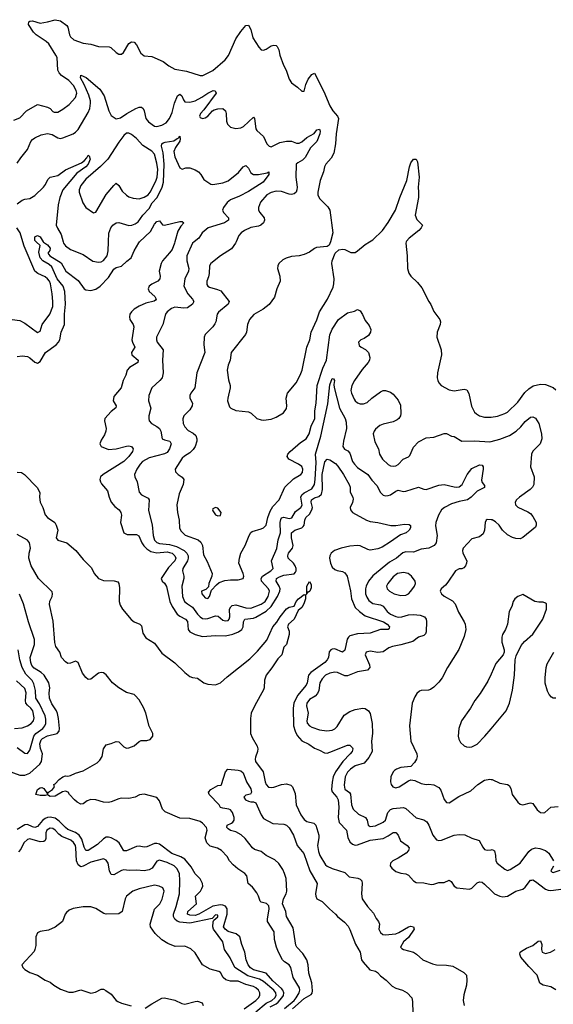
# Model space of a CAD drawing. Header units: inches. Extents: x 1603819 to 1745079, y 385938 to 533966.
# Tile 206 of 256: x 1686290 to 1690490, y 414000 to 421748. Entities that reach past the tile are written whole.
import ezdxf

# ---------------------------------------------------------------- set-up
doc = ezdxf.new("R2010")
doc.units = ezdxf.units.IN
doc.header["$MEASUREMENT"] = 0
for name, color, linetype in [('B6481', 7, 'Continuous'), ('B6482', 7, 'Continuous'), ('B6491', 7, 'Continuous')]:
    doc.layers.add(name, color=color, linetype=linetype)

msp = doc.modelspace()

# ---------------------------------------------------------------- linework, layer by layer
at = {"layer": 'B6481', "color": 5}
for points, elevation in [([(1686231.1, 419388.9), (1686290, 419381.7), (1686330, 419361.1), (1686430, 419287.2), (1686450, 419296.3), (1686467.7, 419350), (1686528.4, 419430), (1686549.8, 419489.8), (1686551.2, 419530), (1686545.6, 419590), (1686531.4, 419670), (1686523.4, 419690), (1686510, 419709), (1686490, 419725), (1686431.9, 419751.9), (1686409.9, 419769.9), (1686325.6, 419965.6), (1686315, 420000)], 340), ([(1686270, 419098.7), (1686310, 419102), (1686350, 419097.6), (1686370, 419088.2), (1686410, 419054), (1686430, 419044.9), (1686450, 419058), (1686492.9, 419130), (1686576.7, 419190), (1686594.8, 419210), (1686604.7, 419230), (1686616.9, 419290), (1686642.6, 419350), (1686643.2, 419430), (1686650.7, 419510), (1686645.4, 419610), (1686632, 419650), (1686586.1, 419710), (1686543.8, 419803.8), (1686522, 419822), (1686472.1, 419850), (1686450, 419873.7), (1686441.6, 419918.4), (1686451.3, 419971.3), (1686420.4, 420000)], 320), ([(1686474.9, 420000), (1686476.9, 419996.9), (1686510, 419977.5), (1686530, 419951.3), (1686527.4, 419932.6), (1686510.4, 419910), (1686526.7, 419890), (1686615.9, 419835.9), (1686654.2, 419770), (1686750, 419695.3), (1686797.6, 419630), (1686810, 419621.6), (1686850, 419618), (1686890, 419628.6), (1686922.2, 419650), (1686990, 419719.6), (1687030, 419785.2), (1687050, 419797.2), (1687092.3, 419807.7), (1687132.2, 419847.8), (1687166.9, 419873.1), (1687190.5, 419930), (1687226.9, 419993.1), (1687234.1, 420000)], 320), ([(1686632.6, 420000), (1686635.4, 419990), (1686650, 419967.3), (1686690, 419940.5), (1686790, 419900.6), (1686866.7, 419846.7), (1686910, 419839.4), (1686930, 419842.4), (1686950, 419852.4), (1686977.3, 419890), (1686987.5, 419930), (1686989.4, 420000)], 340), ([(1687512.2, 420000), (1687509.5, 419990), (1687490, 419940.9), (1687470, 419912.2), (1687414.1, 419850), (1687403.3, 419830), (1687388.9, 419770), (1687396.9, 419730), (1687392.9, 419710), (1687378.2, 419690), (1687330, 419666.2), (1687308, 419650), (1687302.5, 419630), (1687310, 419610.4), (1687352.8, 419570), (1687363.1, 419550), (1687359.2, 419540.8), (1687347.9, 419532.1), (1687283.1, 419516.9), (1687230, 419492.5), (1687190.1, 419469.9), (1687169.7, 419450.3), (1687158, 419430), (1687153.2, 419410), (1687156.3, 419390), (1687184.4, 419350), (1687189.1, 419330), (1687173.2, 419230), (1687177.2, 419210), (1687195.2, 419170), (1687170.3, 419130), (1687172.3, 419110), (1687221.7, 419070), (1687218.7, 419050), (1687153.1, 419010), (1687134.9, 418990), (1687124.4, 418950), (1687104.7, 418910), (1687087.6, 418850), (1687030, 418782.7), (1687024.4, 418750), (1687050.3, 418710), (1687046.8, 418693.2), (1687010, 418663.5), (1686959.5, 418610), (1686958.3, 418590), (1686971.6, 418530), (1686969.1, 418510.9), (1686957.8, 418482.2), (1686930, 418439), (1686921.6, 418410), (1686930.7, 418390), (1686990, 418366.7), (1687049, 418370), (1687130, 418393.2), (1687150, 418394.9), (1687170.7, 418390), (1687182.4, 418370), (1687178, 418350), (1687150.2, 418310), (1687110, 418270.6), (1686946.7, 418170), (1686926, 418150), (1686921.7, 418130), (1686925.3, 418110), (1686934.4, 418094.4), (1686981.7, 418041.7), (1686994.3, 417990), (1687010.3, 417950), (1687037.5, 417917.5), (1687071.7, 417890), (1687086.5, 417870), (1687091.4, 417850), (1687083.5, 417790), (1687110.7, 417710.7), (1687136, 417696), (1687210, 417696.1), (1687226.7, 417686.7), (1687250.8, 417630), (1687266.5, 417606.5), (1687290, 417583.4), (1687322.5, 417562.5), (1687370, 417552.3), (1687450, 417559.4), (1687470, 417556.4), (1687489.3, 417549.3), (1687510.8, 417530), (1687517.7, 417510), (1687510.8, 417490), (1687462.3, 417437.7), (1687402.4, 417350), (1687410.5, 417330), (1687430, 417312.7), (1687446.5, 417286.5), (1687472.2, 417170), (1687489.7, 417129.7), (1687530, 417069.4), (1687550, 417053.2), (1687594.7, 417030), (1687610, 417012.3), (1687616.2, 416950), (1687629.4, 416930), (1687670, 416909.1), (1687730, 416895.2), (1687830, 416903), (1687910, 416898.8), (1687968.7, 416911.3), (1688011.9, 416930), (1688038.5, 416950), (1688048.7, 416970), (1688050.5, 417010), (1688062.7, 417030), (1688130, 417038), (1688150, 417045.4), (1688230, 417092.8), (1688270.2, 417130), (1688319.1, 417210), (1688337.4, 417250), (1688339.7, 417270), (1688333.6, 417290), (1688308.4, 417330), (1688311.1, 417350), (1688335.1, 417364.9), (1688370, 417377.2), (1688450, 417387.1), (1688460.6, 417399.4), (1688465.6, 417410), (1688465, 417430), (1688458.2, 417450), (1688446.5, 417470), (1688404, 417510), (1688399.5, 417530), (1688406.2, 417550), (1688436.1, 417590), (1688441.5, 417610), (1688429.5, 417670), (1688428.5, 417710), (1688454.6, 417730), (1688510.3, 417749.7), (1688521.4, 417758.6), (1688529.1, 417770.9), (1688534.6, 417810), (1688543, 417830), (1688570, 417855.7), (1688588.6, 417890), (1688593.8, 417910), (1688584.9, 417950), (1688586.3, 417970), (1688610, 417985.4), (1688644, 417996), (1688664.9, 418015.1), (1688672.7, 418050), (1688671.9, 418170), (1688692.5, 418267.5), (1688710, 418289.4), (1688730, 418284.1), (1688774.6, 418254.6), (1688795.1, 418235.1), (1688839.1, 418170), (1688884.2, 418090), (1688890.2, 418070), (1688892.6, 418030), (1688912.6, 417990), (1688914.8, 417974.8), (1688910.1, 417949.9), (1688892.6, 417910), (1688892.8, 417890), (1688908.8, 417870), (1689018.7, 417810), (1689050, 417797.8), (1689110, 417791), (1689211.4, 417768.6), (1689250, 417768.3), (1689319.2, 417779.2), (1689356.4, 417776.4), (1689366.9, 417766.9), (1689366.5, 417750), (1689356.5, 417730), (1689331.4, 417710), (1689286.4, 417693.6), (1689210, 417638.4), (1689142.4, 417597.6), (1689110, 417584.5), (1689050, 417573.4), (1689030, 417577.9), (1688970, 417606.3), (1688950, 417609.4), (1688890, 417604.8), (1688819.2, 417590), (1688769.3, 417570), (1688742.7, 417550), (1688731.3, 417530), (1688729.2, 417510), (1688736.8, 417470), (1688750, 417440.6), (1688770, 417421.2), (1688790, 417412.3), (1688830, 417405.7), (1688850, 417395.9), (1688868.5, 417370), (1688893.3, 417253.3), (1688901.1, 417190), (1688930, 417123.6), (1688963.5, 417090), (1689010, 417058), (1689152.5, 417010), (1689181.4, 416990), (1689200.6, 416970), (1689199.2, 416960.8), (1689191, 416949), (1689130, 416948.7), (1689050, 416921.5), (1688950, 416916.3), (1688890, 416899.8), (1688877.2, 416890), (1688868, 416872), (1688850, 416787.3), (1688830.2, 416769.8), (1688770, 416796.8), (1688750, 416795.6), (1688738, 416790), (1688726.5, 416773.5), (1688720.5, 416730), (1688710.8, 416709.2), (1688693.1, 416690), (1688582.6, 416610), (1688564.6, 416590), (1688553.2, 416530), (1688545, 416510), (1688477, 416430), (1688447, 416370), (1688442.5, 416330), (1688445.8, 416190), (1688457.1, 416150), (1688474.8, 416114.8), (1688510, 416072.3), (1688566.9, 416046.9), (1688610, 416014.5), (1688650, 416000.2), (1688690, 415977.8), (1688710, 415976.6), (1688730, 415983), (1688870, 416039), (1688890, 416040.2), (1688910, 416017), (1688912.2, 416010), (1688906.5, 415990), (1688892.2, 415970), (1688834.8, 415910), (1688776, 415830), (1688758.8, 415790), (1688748.8, 415748.8), (1688744.6, 415690), (1688750.5, 415670.5), (1688787.1, 415630), (1688797.5, 415610), (1688801.1, 415550), (1688796.8, 415470), (1688804.6, 415430), (1688861.9, 415370), (1688871.8, 415311.8), (1688890, 415279.1), (1688910, 415260.6), (1688930, 415253.2), (1688950, 415254.3), (1689049.5, 415290.5), (1689150, 415305.1), (1689190, 415324.2), (1689230, 415351.9), (1689252.1, 415352.1), (1689269.4, 415330), (1689286.8, 415286.8), (1689340.2, 415250), (1689354.8, 415230), (1689350.8, 415210), (1689331.1, 415188.9), (1689270.1, 415149.9), (1689227.6, 415130), (1689209.5, 415110), (1689207.2, 415090), (1689218.6, 415070), (1689250, 415044.3), (1689290, 415031), (1689330, 415026.2), (1689350, 415016), (1689390, 414971.3), (1689410, 414957.5), (1689470, 414955.9), (1689530, 414943.5), (1689550, 414944.3), (1689590, 414957.1), (1689630, 414957.6), (1689670, 414975.3), (1689686.3, 414966.3), (1689710, 414930.4), (1689730, 414915.8), (1689830, 414906.4), (1689850, 414912.7), (1689890, 414954.4), (1689910, 414964.4), (1689930, 414960.4), (1689950, 414945.3), (1690000, 414896.2)], 320), ([(1687664, 420000), (1687650.9, 419989.1), (1687606.3, 419890), (1687605.5, 419850), (1687622.3, 419790), (1687618.3, 419770), (1687589.5, 419710), (1687581.5, 419650), (1687614.3, 419590), (1687650.3, 419550), (1687661.5, 419530), (1687651.3, 419510), (1687610, 419480.8), (1687582.8, 419477.2), (1687510, 419486.1), (1687484.2, 419475.8), (1687451.1, 419450), (1687437.8, 419430), (1687416.6, 419350), (1687366.3, 419250), (1687365.5, 419230), (1687371.9, 419210), (1687419.5, 419150), (1687413.4, 419070), (1687420.1, 418970), (1687410.2, 418930), (1687392.4, 418907.6), (1687330.2, 418850), (1687306.3, 418790), (1687304.4, 418750), (1687322.4, 418690), (1687307.6, 418630), (1687307.2, 418610), (1687310.3, 418590), (1687326.7, 418570), (1687370, 418548), (1687391.3, 418530), (1687400.2, 418510), (1687412.2, 418450), (1687430, 418440.7), (1687471, 418431), (1687482.5, 418410), (1687468.7, 418370), (1687450, 418343.4), (1687430, 418332.5), (1687310, 418300.1), (1687257.6, 418270), (1687237.6, 418250), (1687210.8, 418210), (1687194.3, 418170), (1687195.9, 418150), (1687215.2, 418110), (1687230.2, 418030.2), (1687249.4, 418009.4), (1687301.7, 417981.7), (1687308.7, 417970), (1687304.5, 417884.5), (1687333.2, 417773.2), (1687340.7, 417690), (1687350, 417653.4), (1687370, 417633.8), (1687390, 417625.3), (1687470, 417618.4), (1687523, 417603), (1687584.7, 417570), (1687606.3, 417550), (1687614.8, 417530), (1687616.7, 417510), (1687610.5, 417490), (1687573.6, 417430), (1687570.7, 417410), (1687581.5, 417370), (1687581.9, 417350), (1687567.4, 417290), (1687570.2, 417210), (1687588.2, 417170), (1687610, 417150.2), (1687650, 417124.7), (1687690, 417068.8), (1687710, 417048.1), (1687730, 417036.2), (1687750, 417032.5), (1687770, 417035.6), (1687830, 417057.8), (1687853.4, 417053.4), (1687890, 417023), (1687910, 417016.6), (1687930, 417020.6), (1687939.8, 417030), (1687945.2, 417050), (1687941.2, 417110), (1687951.2, 417128.8), (1687963, 417137), (1687990, 417142.8), (1688070, 417119), (1688110, 417116.5), (1688190, 417147.9), (1688221.5, 417170), (1688246.8, 417210), (1688255.9, 417250), (1688248.7, 417270), (1688193.8, 417330), (1688189.5, 417350), (1688201.7, 417370), (1688266.6, 417410), (1688284.8, 417430), (1688273.2, 417490), (1688313.6, 417586.4), (1688324.9, 417655.1), (1688342.5, 417710), (1688340.1, 417790), (1688344.3, 417815.7), (1688352, 417828), (1688370, 417833.3), (1688410, 417823.8), (1688432.2, 417827.8), (1688461.2, 417878.8), (1688503.1, 417910), (1688512.8, 417927.2), (1688502.9, 417990), (1688511.5, 418008.5), (1688530, 418023.6), (1688590, 418056.3), (1688610.2, 418089.8), (1688616.7, 418130), (1688622.4, 418262.4), (1688618.8, 418330), (1688659.9, 418470), (1688715.3, 418724.7), (1688730, 418874.8), (1688750, 418923.8), (1688761, 418921), (1688767.7, 418910), (1688763.2, 418876.8), (1688766.1, 418853.9), (1688808.4, 418690), (1688852.9, 418610), (1688860.7, 418580.7), (1688861.5, 418530), (1688837.8, 418430), (1688834.7, 418390), (1688847.7, 418367.7), (1688874.2, 418354.2), (1688890, 418338), (1688910.6, 418270.6), (1688924.2, 418250), (1688950, 418225), (1689030.1, 418170.1), (1689063.2, 418123.2), (1689101.8, 418081.8), (1689130, 418028), (1689150, 418006.7), (1689170, 418001.1), (1689190, 418002.6), (1689210, 418008.8), (1689250, 418038.7), (1689270, 418044.9), (1689310, 418035.8), (1689330, 418037), (1689430, 418070.3), (1689470, 418052.4), (1689490, 418051.6), (1689590, 418085), (1689630, 418091.3), (1689710, 418071), (1689730, 418068.7), (1689750, 418072.4), (1689772.1, 418090), (1689811.1, 418170), (1689850, 418216.5), (1689910, 418244.9), (1689930, 418243), (1689938, 418230), (1689938.3, 418210), (1689924.4, 418124.4), (1689930, 418106), (1689950, 418082), (1689950, 418067.3), (1689890, 418038.7), (1689845, 417990), (1689816.1, 417970), (1689750, 417956.5), (1689690, 417937.2), (1689633.8, 417910), (1689611.6, 417890), (1689585.9, 417850), (1689566.3, 417790), (1689564.1, 417764.1), (1689575.5, 417690), (1689567.8, 417632.2), (1689551.7, 417610), (1689510, 417588.5), (1689450, 417581.5), (1689390, 417557.6), (1689330, 417559.8), (1689306.4, 417553.6), (1689255.6, 417510), (1689201.3, 417478.7), (1689068.6, 417371.4), (1689036.8, 417330), (1689017, 417290), (1689011.8, 417268.2), (1689013.3, 417230), (1689022.8, 417202.8), (1689038.7, 417178.7), (1689070, 417154), (1689130, 417143.7), (1689150, 417131.8), (1689182.9, 417090), (1689210, 417068.7), (1689250, 417050.2), (1689270, 417046.8), (1689299.3, 417050), (1689350, 417065), (1689390, 417067.6), (1689442.3, 417062.3), (1689475.3, 417050), (1689489.1, 417030), (1689491.7, 417011.7), (1689489, 416931), (1689483.7, 416916.3), (1689470, 416902.7), (1689429.2, 416890), (1689384.5, 416855.5), (1689290, 416827.9), (1689223.6, 416816.4), (1689196.3, 416803.7), (1689150, 416772.8), (1689110, 416768), (1689050, 416778.5), (1689016.3, 416770), (1689010.4, 416750), (1689044.2, 416670), (1689044.9, 416650), (1689026.8, 416630), (1688950, 416617.3), (1688870, 416585.6), (1688850, 416585.8), (1688790.5, 416610.5), (1688770, 416612.8), (1688730, 416605.6), (1688697.5, 416590), (1688670, 416560.7), (1688652.5, 416530), (1688644.2, 416470), (1688634.4, 416445.6), (1688614.7, 416425.3), (1688570, 416398.7), (1688550.1, 416370), (1688548.6, 416348.6), (1688561.3, 416290), (1688549.5, 416230), (1688551.9, 416211.9), (1688570.8, 416190.8), (1688590, 416179.8), (1688650, 416159.4), (1688708.7, 416151.3), (1688750, 416156.9), (1688770, 416168.1), (1688790, 416186.9), (1688844.3, 416275.7), (1688890, 416304.7), (1688930, 416320.8), (1688990, 416328.9), (1689010, 416326.5), (1689036.9, 416310), (1689047.6, 416287.6), (1689064.7, 416210), (1689068.3, 416130), (1689060.2, 416070), (1689064.4, 415990), (1689038.2, 415941.8), (1689001.7, 415898.3), (1688930, 415875.5), (1688892.8, 415850), (1688870, 415827.2), (1688852.6, 415790), (1688843.3, 415723.3), (1688850, 415692.4), (1688885.3, 415665.3), (1688892.9, 415652.9), (1688901.5, 415570), (1688914.8, 415534.8), (1688956.6, 415496.6), (1689012.7, 415470), (1689026.3, 415450), (1689033.4, 415410), (1689050, 415398), (1689090, 415404), (1689150, 415432.4), (1689169.7, 415450), (1689188.7, 415510), (1689208, 415532), (1689230, 415540.2), (1689310, 415547.6), (1689330, 415539.6), (1689410, 415467.4), (1689470, 415450.2), (1689494.7, 415434.7), (1689510.9, 415410), (1689540.8, 415330), (1689570, 415294), (1689590, 415288.5), (1689610, 415291.8), (1689710, 415331.3), (1689750, 415336.9), (1689794, 415334), (1689850, 415307.7), (1689907.7, 415287.7), (1689935.2, 415235.2), (1689950, 415218.7), (1689970, 415211.6), (1690000, 415216)], 340), ([(1687993.2, 420000), (1687988.9, 419990), (1687956.3, 419943.7), (1687870.3, 419890), (1687794, 419830), (1687782.8, 419810), (1687780.9, 419750), (1687776.4, 419723.6), (1687762.2, 419690), (1687763.7, 419663.7), (1687772, 419650), (1687783.6, 419643.6), (1687845.8, 419625.8), (1687873.3, 419613.3), (1687938, 419530), (1687930.8, 419510), (1687854.6, 419445.4), (1687844.9, 419430), (1687833.1, 419370), (1687825.4, 419354.6), (1687809.1, 419330.9), (1687750.4, 419270), (1687741.7, 419250), (1687739.6, 419190), (1687748.2, 419130), (1687683.2, 418970), (1687669.3, 418850.7), (1687637, 418810), (1687628.9, 418790), (1687630.3, 418770), (1687648.9, 418730), (1687648.7, 418710), (1687630, 418678.4), (1687582.4, 418630), (1687573.3, 418606.7), (1687577.3, 418570), (1687590, 418543.8), (1687615.2, 418515.2), (1687654.2, 418494.2), (1687675.6, 418475.6), (1687684.6, 418450), (1687684.6, 418430), (1687670.3, 418390), (1687655, 418365), (1687630, 418340.5), (1687587, 418313), (1687570, 418297), (1687513, 418210), (1687515.5, 418190), (1687536.3, 418170), (1687569.1, 418149.1), (1687583.1, 418130), (1687577.4, 418090), (1687544.1, 418015.9), (1687527.3, 417930), (1687531.1, 417870), (1687546, 417810), (1687547.4, 417747.4), (1687562.1, 417722.1), (1687592.5, 417692.5), (1687694, 417654), (1687716.3, 417636.3), (1687727.6, 417610), (1687735.5, 417535.5), (1687765.5, 417485.5), (1687803.8, 417390), (1687801.6, 417370), (1687778, 417310), (1687775.5, 417284.5), (1687755.2, 417264.8), (1687721, 417250), (1687722.4, 417230), (1687750, 417199.5), (1687770, 417194), (1687783.7, 417210), (1687800.5, 417259.5), (1687838, 417302), (1687860.1, 417319.9), (1687904.4, 417335.6), (1687950, 417340.9), (1688010, 417339.5), (1688049, 417350), (1688053.2, 417370), (1688049.4, 417390), (1688016, 417470), (1688020.7, 417510), (1688029.7, 417550), (1688065.1, 417610), (1688095.1, 417690), (1688110, 417713.4), (1688119.7, 417720.3), (1688190, 417741.1), (1688210, 417750.4), (1688229.6, 417770), (1688242.4, 417830), (1688260.4, 417879.6), (1688283.3, 417916.7), (1688331.3, 417970), (1688378, 418070), (1688445.7, 418134.3), (1688502, 418170), (1688515.2, 418184.8), (1688518.8, 418210), (1688510, 418230.8), (1688485.1, 418250), (1688409.6, 418290), (1688395.1, 418310), (1688401.3, 418330), (1688418.9, 418350), (1688500.2, 418419.8), (1688545.7, 418450), (1688568.8, 418490), (1688583.4, 418550), (1688613.3, 418610), (1688614, 418670), (1688624.8, 418730), (1688632.1, 418870), (1688674.9, 419005.1), (1688705.6, 419070), (1688731.5, 419268.5), (1688750, 419313.7), (1688799.1, 419390), (1688870, 419441.8), (1688924.9, 419455.1), (1688950, 419468.4), (1688970, 419457.1), (1688988.8, 419428.8), (1689010, 419381.1), (1689041.7, 419341.7), (1689052.9, 419310), (1689050.3, 419289.7), (1689036.5, 419263.5), (1689001.1, 419238.9), (1688976, 419230), (1688957.3, 419210), (1688963, 419183), (1688978, 419170), (1689012.8, 419152.8), (1689036, 419130), (1689046.8, 419090), (1689044, 419070), (1689033, 419050), (1688984.7, 418995.3), (1688924.7, 418910), (1688904.5, 418870), (1688896.5, 418830), (1688900.7, 418810), (1688921.7, 418761.7), (1688930, 418748.4), (1688950, 418732.4), (1688970, 418725.3), (1688995.8, 418724.2), (1689024.2, 418735.8), (1689061.2, 418770), (1689130, 418818.8), (1689150, 418830.7), (1689170.7, 418830.7), (1689210, 418816), (1689230, 418801), (1689270, 418754.8), (1689286.4, 418713.6), (1689290.5, 418650), (1689287.3, 418630), (1689274.8, 418610), (1689261.6, 418598.4), (1689230, 418583.7), (1689150, 418564.5), (1689125.5, 418554.5), (1689090, 418525.2), (1689079.1, 418510), (1689073.4, 418490), (1689085.1, 418425.1), (1689113.4, 418370), (1689123, 418330), (1689146.4, 418290), (1689190, 418247.2), (1689210, 418238), (1689230, 418235.3), (1689250, 418236.4), (1689270, 418246.7), (1689309.8, 418290.2), (1689350, 418307), (1689362, 418318), (1689390, 418382.8), (1689430, 418426.8), (1689490, 418458), (1689550, 418464), (1689630, 418490.6), (1689650, 418490.8), (1689690, 418470.6), (1689710, 418467.3), (1689770, 418430.6), (1689870, 418435.2), (1689990, 418426.4), (1690000, 418428.9)], 360), ([(1688735.9, 420000), (1688732.5, 419987.5), (1688725.5, 419974.5), (1688710, 419962.7), (1688625.5, 419954.5), (1688610, 419948.2), (1688570, 419918.9), (1688530, 419900.5), (1688490, 419889.7), (1688430, 419884.5), (1688388.3, 419871.7), (1688362, 419858), (1688330.8, 419830), (1688320.7, 419810), (1688318, 419790), (1688338, 419730), (1688339, 419690), (1688314.3, 419630), (1688294.4, 419565.6), (1688253.5, 419506.5), (1688207, 419470), (1688133, 419427), (1688099, 419390), (1688082.3, 419350), (1688074.3, 419290), (1688066.5, 419270), (1687955.3, 419130), (1687946.7, 419070), (1687930, 419029), (1687924, 418990), (1687934, 418914), (1687946, 418870), (1687946, 418850), (1687927.2, 418770), (1687927, 418750), (1687942.3, 418702.3), (1687950.8, 418690), (1687990, 418672.4), (1688090, 418662), (1688112.1, 418652.1), (1688157.3, 418610), (1688190, 418598.7), (1688210, 418597.4), (1688270, 418605.3), (1688310, 418620.8), (1688365.8, 418654.2), (1688390.7, 418689.3), (1688394, 418710), (1688388.4, 418770), (1688398.2, 418810), (1688465.8, 418890), (1688498.4, 418950), (1688512.8, 418990), (1688549.7, 419170), (1688573.1, 419230), (1688583.1, 419290), (1688630, 419386), (1688648.9, 419450), (1688712.7, 419550), (1688757, 419643), (1688763.5, 419670), (1688765.3, 419710), (1688747.1, 419830), (1688749.8, 419850.2), (1688773.3, 419910), (1688803.1, 419936.9), (1688830, 419942.4), (1688850, 419939.3), (1688897.3, 419917.3), (1688930, 419917), (1688950, 419928.8), (1689010, 419980.2), (1689043.1, 420000)], 380), ([(1689331.6, 420000), (1689328.5, 419990), (1689338.9, 419890), (1689342.4, 419790), (1689352.2, 419752.2), (1689367.7, 419730), (1689420.9, 419680.9), (1689456.7, 419636.7), (1689510.6, 419530.6), (1689527.5, 419507.5), (1689550, 419451.3), (1689597.3, 419390), (1689602, 419370), (1689599.1, 419350), (1689576.3, 419290), (1689573, 419250), (1689608, 419150), (1689610.4, 419110.4), (1689577.6, 418970), (1689575.8, 418930), (1689581.3, 418910), (1689590.3, 418890.3), (1689607.7, 418870), (1689670, 418834.9), (1689710, 418827.6), (1689790, 418841.1), (1689810, 418836.4), (1689825.9, 418805.9), (1689847.6, 418707.6), (1689870, 418660.4), (1689885.2, 418645.2), (1689910, 418631.6), (1689950, 418620.8), (1689990, 418619.1), (1690000, 418620.7)], 380), ([(1686270, 418186.8), (1686303.5, 418183.5), (1686327.9, 418167.9), (1686427.1, 418067.1), (1686447.3, 418027.3), (1686445.5, 417990), (1686450.4, 417950), (1686472.4, 417910), (1686490.4, 417850.4), (1686510, 417830.6), (1686567.7, 417790), (1686577.4, 417770), (1686588.9, 417730), (1686578, 417670), (1686590, 417652), (1686662, 417630), (1686731, 417571), (1686790, 417499.3), (1686855.4, 417435.4), (1686876, 417390), (1686910.1, 417350.1), (1686950, 417333.5), (1687033.1, 417333.1), (1687063.1, 417323.1), (1687071.2, 417311.2), (1687076.3, 417276.3), (1687074.1, 417170), (1687081.3, 417141.3), (1687099.2, 417110), (1687166.7, 417026.7), (1687190, 417010.1), (1687236.5, 416990), (1687250, 416977.4), (1687260.1, 416920.1), (1687282.9, 416882.9), (1687350, 416842.7), (1687410, 416763.9), (1687510, 416687.1), (1687590.7, 416610.7), (1687630, 416579.7), (1687650, 416571.3), (1687690, 416564.9), (1687740.4, 416530), (1687770, 416518.5), (1687830, 416514.8), (1687870, 416529.2), (1687922.1, 416577.9), (1688101.3, 416718.7), (1688162, 416778), (1688234.1, 416865.9), (1688282.3, 416970), (1688314, 417006), (1688340.2, 417050), (1688390, 417111.5), (1688410, 417125.2), (1688450, 417132.4), (1688467, 417170), (1688484.8, 417190), (1688530, 417224.9), (1688539.9, 417219.9), (1688538.5, 417190), (1688526.9, 417150), (1688510, 417123.2), (1688482.5, 417097.5), (1688451.2, 417030), (1688407.2, 416990), (1688397.1, 416970), (1688410, 416936), (1688411.8, 416910), (1688390.2, 416830), (1688369.1, 416810), (1688353, 416750), (1688321.4, 416718.6), (1688273.4, 416646.6), (1688228.8, 416590), (1688216.6, 416550), (1688215.6, 416490), (1688210, 416474.5), (1688140.2, 416350), (1688112.4, 416290), (1688105.8, 416250), (1688106.9, 416130), (1688118.6, 416098.6), (1688158.5, 416030), (1688164.5, 416010), (1688162.3, 415990), (1688145.8, 415945.8), (1688143.2, 415930), (1688146.9, 415910), (1688205.8, 415830), (1688221.3, 415750), (1688230.2, 415730), (1688249.1, 415709.1), (1688270, 415705.1), (1688290, 415707.5), (1688350, 415728.1), (1688390, 415733.7), (1688424.2, 415724.2), (1688438.4, 415710), (1688459.4, 415659.4), (1688465.4, 415570), (1688502.2, 415490), (1688530, 415453.2), (1688550, 415438.5), (1688606.4, 415426.4), (1688621.5, 415410), (1688644.3, 415330), (1688645.1, 415310), (1688633.9, 415250), (1688642.3, 415202.3), (1688653.4, 415170), (1688698.4, 415098.4), (1688710, 415087.5), (1688748.4, 415068.4), (1688850, 415035.6), (1688883.2, 415003.2), (1688952.4, 414992.4), (1688970, 414984), (1688983.2, 414970), (1688986.4, 414950), (1688980.2, 414870), (1688986.9, 414830), (1689028.2, 414770), (1689075.9, 414715.9), (1689095.2, 414675.2), (1689113.4, 414650), (1689121.1, 414630), (1689117.6, 414590), (1689130, 414563.8), (1689149.3, 414549.3), (1689167.1, 414547.1), (1689250, 414555.5), (1689274.7, 414565.3), (1689350, 414609.1), (1689370, 414614.4), (1689390, 414610.3), (1689396, 414590), (1689350, 414526.6), (1689310.3, 414490), (1689288.8, 414450), (1689298.3, 414438.3), (1689311, 414430), (1689390, 414408.7), (1689414.3, 414394.3), (1689463, 414350), (1689538.8, 414318.8), (1689570, 414311.1), (1689650, 414308.2), (1689698.6, 414298.6), (1689784.9, 414250), (1689806, 414230), (1689810.6, 414190), (1689806, 414150), (1689784.9, 414075.1), (1689781.1, 414030), (1689788.7, 413990)], 280), ([(1690000, 417812.4), (1689970, 417815.1), (1689962.8, 417810), (1689953.4, 417790), (1689948.4, 417731.6), (1689938, 417702), (1689910, 417679.3), (1689850, 417662.7), (1689781.6, 417590), (1689776.4, 417570), (1689779.5, 417550), (1689810.4, 417490), (1689808.4, 417470), (1689799.3, 417450), (1689785.5, 417434.5), (1689770, 417427.3), (1689750, 417425.6), (1689720.5, 417410), (1689659.3, 417320.7), (1689641.1, 417298.9), (1689606.8, 417270), (1689598.8, 417250), (1689610.6, 417230), (1689630.3, 417210.3), (1689695.8, 417175.8), (1689717.6, 417150), (1689744.6, 417084.6), (1689790, 417010.8), (1689797, 416990), (1689801.1, 416950), (1689790, 416894), (1689747.8, 416792.2), (1689656.4, 416650), (1689614.4, 416570), (1689590, 416534.5), (1689550, 416496.2), (1689522.9, 416477.1), (1689508.6, 416471.4), (1689450, 416469.6), (1689436.5, 416463.5), (1689415.1, 416444.9), (1689401.4, 416418.6), (1689379.3, 416370), (1689359.1, 416190), (1689368.4, 416070), (1689415.8, 415970), (1689417.6, 415950), (1689412.4, 415930), (1689397.7, 415902.3), (1689368.3, 415871.7), (1689290, 415862.7), (1689255.5, 415850), (1689240.7, 415839.3), (1689230, 415829.6), (1689210.3, 415790), (1689208.9, 415750), (1689214, 415730), (1689228, 415710), (1689250, 415704.4), (1689277, 415710), (1689350, 415757.4), (1689370, 415765.7), (1689401.4, 415761.4), (1689450, 415736.4), (1689489.5, 415730.5), (1689510, 415733), (1689550, 415725.5), (1689590, 415706), (1689604.7, 415684.7), (1689631.3, 415611.3), (1689650, 415588), (1689670, 415584.4), (1689746.3, 415633.7), (1689841, 415679), (1689897.4, 415730), (1689950, 415764.2), (1689990, 415770.3), (1690000, 415769.3)], 360), ([(1688374.4, 413965.6), (1688449.9, 414030), (1688467.5, 414050), (1688490.3, 414090), (1688494.8, 414110), (1688491.8, 414130), (1688443.7, 414210), (1688423.7, 414290), (1688409.9, 414309.9), (1688373.7, 414333.7), (1688359.9, 414350), (1688326.9, 414410), (1688310.6, 414450), (1688294.7, 414510), (1688292.8, 414570), (1688241.5, 414650), (1688239.7, 414670), (1688253.5, 414750), (1688250, 414774), (1688231.8, 414791.8), (1688190, 414803.8), (1688182.7, 414810), (1688170.6, 414850), (1688157.1, 414877.1), (1688122, 414922), (1688088.2, 414950), (1688078.5, 415010), (1688062.8, 415030), (1688005.8, 415065.8), (1687970, 415097.7), (1687941.9, 415130), (1687923, 415163), (1687878.7, 415210), (1687847.4, 415227.4), (1687790, 415244.4), (1687762.5, 415270), (1687749.8, 415310), (1687766.6, 415370), (1687760.8, 415390), (1687730, 415426), (1687710, 415437), (1687630, 415461), (1687550, 415464.2), (1687434.9, 415514.9), (1687414.9, 415534.9), (1687390, 415599.6), (1687370, 415626), (1687270, 415652.2), (1687232.6, 415647.4), (1687198, 415630), (1687150, 415620.3), (1687090, 415621), (1687070, 415617.2), (1687010, 415592.3), (1686990, 415588.6), (1686950, 415591), (1686890, 415608.4), (1686849.3, 415610.7), (1686820.1, 415599.9), (1686790, 415576.2), (1686770, 415574), (1686742, 415590), (1686720.9, 415610), (1686682.7, 415650), (1686672.3, 415670), (1686650, 415677.6), (1686627.5, 415672.5), (1686570, 415637.2), (1686530, 415635.1), (1686510, 415647.6), (1686490, 415643.1), (1686450, 415643.5), (1686418, 415650), (1686429.7, 415690), (1686450, 415702.4), (1686464.7, 415704.7), (1686479.1, 415699.1), (1686510, 415656), (1686516.2, 415670), (1686547.3, 415690), (1686562.7, 415710), (1686558, 415730), (1686570, 415733.4), (1686599.8, 415770), (1686630, 415789.3), (1686650, 415796.9), (1686670, 415795.8), (1686690, 415800.7), (1686730, 415818.9), (1686790, 415837.4), (1686900.9, 415899.1), (1686920.2, 415919.8), (1686938, 415950), (1686949.8, 416010.2), (1686970, 416041.6), (1687010, 416051.8), (1687050, 416068.5), (1687070, 416064.9), (1687110, 416024.6), (1687130, 416016.1), (1687150, 416017.8), (1687190, 416032.6), (1687230, 416068.5), (1687245.2, 416074.8), (1687290, 416075.6), (1687315.9, 416084.1), (1687338.9, 416110), (1687337.7, 416130), (1687307.9, 416187.9), (1687282, 416290), (1687266.2, 416330), (1687230, 416394.9), (1687199.9, 416430), (1687190, 416437.4), (1687130, 416454.2), (1687070, 416489.2), (1687020.8, 416530), (1686970, 416593.6), (1686950, 416607), (1686930, 416610.8), (1686910, 416605.8), (1686850, 416558.5), (1686830, 416555.8), (1686810, 416572.6), (1686785.2, 416605.2), (1686750, 416689.6), (1686730, 416699.1), (1686690, 416683.5), (1686670, 416681.7), (1686650, 416693.7), (1686619.7, 416730), (1686605.1, 416770), (1686574.2, 416814.2), (1686566.2, 416846.2), (1686553.5, 417013.5), (1686525.5, 417145.5), (1686528.4, 417171.6), (1686545.6, 417210), (1686549.2, 417230), (1686545.1, 417245.1), (1686436.7, 417350), (1686380.4, 417450), (1686363.1, 417510), (1686364.2, 417550), (1686374, 417590), (1686367.3, 417630), (1686350, 417651.5), (1686270, 417696.3)], 280), ([(1686170, 415847.6), (1686290, 415802.8), (1686330, 415803.6), (1686370, 415819.5), (1686447.2, 415890), (1686461.9, 415910), (1686469, 415970), (1686453.7, 416013.7), (1686449.4, 416049.4), (1686460.1, 416079.9), (1686470, 416092), (1686510, 416112.8), (1686584.2, 416130), (1686599.8, 416150), (1686602.9, 416170), (1686596.3, 416250), (1686588.3, 416288.3), (1686579.4, 416310), (1686543.3, 416363.3), (1686524.6, 416410), (1686521.7, 416450), (1686527, 416490), (1686518, 416530), (1686481.7, 416590), (1686459.8, 416610), (1686404.4, 416644.4), (1686386.7, 416666.7), (1686376.7, 416690), (1686372.5, 416730), (1686406.2, 416830), (1686406.6, 416870), (1686358.9, 417010), (1686320.7, 417150), (1686287.3, 417227.3)], 320), ([(1686270, 416020.9), (1686330, 415975.3), (1686350, 415972.2), (1686370, 415999.1), (1686399.9, 416110), (1686415.8, 416130), (1686471, 416170), (1686487.8, 416190), (1686495.8, 416210), (1686496.2, 416243.8), (1686489.5, 416270), (1686445.5, 416365.5), (1686416.6, 416410), (1686415.4, 416470), (1686401.9, 416521.9), (1686387.4, 416547.4), (1686338.6, 416598.6), (1686308.8, 416650), (1686291.5, 416710), (1686276.8, 416790)], 340), ([(1690000, 416597.7), (1689976.3, 416543.7), (1689915.3, 416444.7), (1689873.7, 416390), (1689838.7, 416330), (1689768.8, 416230), (1689747.2, 416170), (1689742.4, 416110), (1689747.3, 416087.3), (1689760.9, 416060.9), (1689790, 416032.7), (1689806, 416026), (1689830, 416022), (1689850, 416025.3), (1689890, 416045.7), (1689951.5, 416108.5), (1690000, 416167.2)], 380), ([(1686250, 416171.1), (1686310, 416175.2), (1686350, 416190.2), (1686379.3, 416210), (1686397.5, 416230), (1686405, 416255), (1686392.1, 416310), (1686378.4, 416330), (1686350, 416352.9), (1686339.2, 416370), (1686336.3, 416390), (1686340.5, 416450), (1686330, 416483.8), (1686265.9, 416545.9)], 360), ([(1688436.1, 413963.9), (1688530, 414044.5), (1688583.6, 414076.4), (1688591.7, 414088.3), (1688594.3, 414105.7), (1688589.9, 414169.9), (1688564.9, 414244.9), (1688561.6, 414310), (1688549.9, 414349.9), (1688519.2, 414399.2), (1688471.2, 414450), (1688464.6, 414464.6), (1688442.2, 414602.2), (1688390, 414689.6), (1688384.5, 414730), (1688358, 414790), (1688365.6, 414830), (1688388, 414870), (1688393, 414890), (1688386.3, 414990), (1688375.6, 415030), (1688360.1, 415060.1), (1688330, 415106.6), (1688297.6, 415137.6), (1688230, 415170.9), (1688190, 415201.5), (1688139, 415219), (1688121.6, 415230), (1688064, 415304), (1688034.4, 415334.4), (1687990, 415356.9), (1687950, 415366.3), (1687930, 415379.5), (1687921.6, 415390), (1687922.7, 415410), (1687956.1, 415423.9), (1687967.6, 415432.4), (1687978.3, 415450), (1687979.2, 415470), (1687965.1, 415510), (1687950, 415529.6), (1687935.8, 415535.8), (1687890, 415542), (1687869.6, 415549.6), (1687859, 415570), (1687782, 415650), (1687775.3, 415670), (1687795.3, 415690), (1687850, 415721), (1687874.6, 415725.4), (1687878, 415730), (1687909.6, 415830.4), (1687929.4, 415850.6), (1688010, 415842.3), (1688030, 415836.1), (1688050, 415820.3), (1688074.7, 415750), (1688110, 415694), (1688115.6, 415670), (1688106.6, 415653.4), (1688070, 415646), (1688054, 415630), (1688067.7, 415610), (1688090, 415598.4), (1688110, 415592.7), (1688130, 415593.4), (1688150, 415584.9), (1688190.5, 415490), (1688210, 415460.7), (1688283.7, 415423.7), (1688370, 415418.3), (1688390, 415408.9), (1688410, 415387.6), (1688445, 415330), (1688472.9, 415250), (1688525.5, 415185.5), (1688573.4, 415050), (1688630.3, 414950), (1688619.5, 414870), (1688621.7, 414850), (1688630, 414830.7), (1688670, 414808), (1688728, 414750), (1688776.4, 414710), (1688792.7, 414690), (1688846.8, 414646.8), (1688875.4, 414615.4), (1688890, 414588.5), (1688933.7, 414473.7), (1688970.4, 414410), (1688980.5, 414350), (1688993, 414330), (1689046.8, 414270), (1689090, 414260.3), (1689105.5, 414250), (1689130, 414223), (1689175.5, 414190), (1689221.5, 414141.5), (1689250, 414126.5), (1689302.8, 414110), (1689341, 414090), (1689377.3, 414050), (1689382.5, 414022.5), (1689384.2, 413930)], 260), ([(1688260.5, 413979.5), (1688310, 414004), (1688324.2, 414015.8), (1688354.5, 414050), (1688366.3, 414070), (1688369, 414090), (1688361.4, 414110), (1688350, 414123.6), (1688283.8, 414183.8), (1688230, 414244.9), (1688130.7, 414270.7), (1688106.7, 414286.7), (1688088.6, 414310), (1688073.3, 414350), (1688062.3, 414410), (1688039.4, 414470), (1688023.2, 414530), (1687995, 414555), (1687930, 414573.7), (1687906.5, 414590), (1687894.7, 414610), (1687924, 414710), (1687923.4, 414750), (1687911.2, 414771.2), (1687890, 414779.6), (1687870, 414781.2), (1687810, 414771.3), (1687699.1, 414710), (1687670, 414699.5), (1687630, 414700.5), (1687609.8, 414710), (1687612.2, 414730), (1687682, 414790), (1687674, 414850), (1687712.4, 414890), (1687724.6, 414910), (1687730.7, 414930), (1687729.8, 414950), (1687710, 414988.3), (1687670, 415026.4), (1687640.9, 415080.9), (1687590, 415142), (1687559.6, 415159.6), (1687487.5, 415187.5), (1687390, 415259.4), (1687370, 415265.7), (1687350, 415264.6), (1687290, 415239.9), (1687270, 415237), (1687230, 415245.3), (1687210, 415242.7), (1687130, 415208.6), (1687110, 415207.8), (1687072.3, 415270), (1687050, 415289), (1687010, 415309.8), (1686990, 415315.7), (1686970, 415315), (1686950, 415302.9), (1686903.4, 415256.6), (1686830, 415209.9), (1686810, 415209.9), (1686796.2, 415236.2), (1686779.5, 415299.5), (1686759.2, 415330), (1686730, 415350.8), (1686670, 415375), (1686650, 415389.9), (1686601.1, 415441.1), (1686570, 415463.4), (1686530, 415473.4), (1686510, 415470.8), (1686490, 415461.8), (1686470, 415446.4), (1686430, 415400.1), (1686410, 415391.1), (1686390, 415395.5), (1686350, 415414.4), (1686330, 415410.9), (1686270, 415374)], 320), ([(1688150, 413940.7), (1688230.6, 414009.4), (1688274.4, 414030), (1688299.6, 414050), (1688308.9, 414070), (1688306.2, 414090), (1688290.7, 414110), (1688210, 414177.9), (1688176.4, 414196.4), (1688084.7, 414224.7), (1687983.4, 414290), (1687945.9, 414365.9), (1687902.4, 414430), (1687888.5, 414490), (1687816.4, 414590), (1687811.1, 414610), (1687812.6, 414647.4), (1687817.2, 414662.8), (1687850, 414688.4), (1687850, 414702), (1687830, 414703.5), (1687803.9, 414676.1), (1687630, 414638.5), (1687550, 414645), (1687530, 414653.5), (1687510.8, 414670.8), (1687501.5, 414690), (1687500.6, 414710), (1687522.7, 414770), (1687547, 414870), (1687550.4, 414970.4), (1687546.6, 415030), (1687527.8, 415067.8), (1687506, 415090), (1687450, 415116.4), (1687390, 415134.5), (1687370, 415127.2), (1687332.3, 415070), (1687310, 415058.7), (1687269.3, 415049.3), (1687210, 415056.1), (1687152.9, 415052.9), (1687110, 415056.8), (1687090, 415051.4), (1687030, 415018.2), (1687010, 415022), (1687006.5, 415026.5), (1686995.7, 415050), (1686985.8, 415110), (1686970, 415134.2), (1686950, 415143.5), (1686850, 415119), (1686790, 415086.8), (1686770, 415082.5), (1686750, 415096), (1686736.4, 415130), (1686732.7, 415230), (1686728, 415250), (1686713.9, 415273.9), (1686691.4, 415291.4), (1686621.1, 415321.1), (1686598.5, 415338.5), (1686570, 415370.5), (1686550, 415383.6), (1686530, 415386.5), (1686503, 415370), (1686495, 415350), (1686495, 415305), (1686490.1, 415289.9), (1686479, 415281), (1686450, 415277.9), (1686370, 415301.4), (1686350, 415295.7), (1686322.7, 415270), (1686299.7, 415220.3), (1686281.5, 415198.5)], 340), ([(1688056.9, 413963.1), (1688150, 414029.5), (1688169.8, 414050), (1688180.2, 414070), (1688180.7, 414090), (1688169.8, 414110), (1688148.5, 414130), (1688130, 414139.6), (1688070, 414155.9), (1688010, 414181.3), (1687950, 414182.3), (1687912.6, 414192.6), (1687892.7, 414210), (1687870, 414249.6), (1687858.3, 414258.3), (1687790, 414276.4), (1687730, 414309.7), (1687670, 414404.5), (1687636.2, 414436.2), (1687590, 414456), (1687515, 414455), (1687457, 414477), (1687407.7, 414507.7), (1687355.6, 414555.6), (1687320.7, 414610), (1687316.2, 414630), (1687351.6, 414748.4), (1687392.8, 414790), (1687412.2, 414827.8), (1687426.4, 414890), (1687415.7, 414915.7), (1687386.6, 414930), (1687350, 414936.8), (1687230, 414908.9), (1687180.4, 414890), (1687130, 414849.4), (1687119.5, 414830), (1687095.5, 414730), (1687070, 414711.8), (1686970.4, 414709.6), (1686953.1, 414713.1), (1686890, 414754.5), (1686850, 414766.6), (1686790, 414766.6), (1686710, 414752.3), (1686679.9, 414740.1), (1686658, 414722), (1686647.7, 414710), (1686628, 414650), (1686570, 414607.3), (1686516.9, 414583.1), (1686450, 414573), (1686430, 414560.9), (1686417.4, 414530), (1686417.8, 414462.2), (1686410.3, 414429.7), (1686403.6, 414416.4), (1686306, 414310), (1686314, 414290), (1686330, 414274), (1686370, 414250.5), (1686431, 414230), (1686491.3, 414190), (1686530, 414174), (1686558.8, 414150), (1686610, 414118.4), (1686676, 414096), (1686710, 414094.9), (1686770, 414113.4), (1686850, 414087.9), (1686885.4, 414094.6), (1686930, 414118.7), (1686950, 414117.6), (1686969.1, 414109.1), (1687010, 414079.3), (1687048.4, 414030), (1687061.3, 414021.3), (1687090, 414008.7), (1687167.7, 413987.7)], 360), ([(1687278, 413970), (1687330, 414004.4), (1687410, 414048.4), (1687430, 414050.3), (1687510, 414032.2), (1687565.7, 414005.7), (1687590, 414001.1), (1687670, 414022), (1687690, 414023.1), (1687726.8, 414010), (1687734.6, 413990)], 360)]:
    msp.add_lwpolyline(points, dxfattribs=dict(at, elevation=elevation))
for points, elevation in [([(1687830, 417908.7), (1687810, 417898), (1687806.8, 417890), (1687810, 417882), (1687830, 417851.3), (1687850, 417842.8), (1687870, 417846), (1687876, 417870), (1687850, 417904)], 380), ([(1689310, 417397), (1689264.9, 417390), (1689230, 417364.8), (1689187.2, 417310), (1689178.5, 417290), (1689183.2, 417270), (1689200.3, 417250), (1689237.3, 417230), (1689290, 417215.6), (1689330, 417220.2), (1689350, 417230.3), (1689369.7, 417250), (1689397.6, 417290), (1689406, 417310), (1689404.2, 417330), (1689375.4, 417370), (1689349.2, 417389.2)], 360), ([(1688562.7, 417242.7), (1688555.9, 417244.1), (1688550, 417229.3), (1688542, 417222), (1688549.5, 417230.5), (1688549.3, 417290), (1688570, 417326), (1688583.6, 417303.6), (1688584.1, 417275.9), (1688574.7, 417250)], 280)]:
    msp.add_lwpolyline(points, close=True, dxfattribs=dict(at, elevation=elevation))
at = {"layer": 'B6482', "color": 5}
for points, elevation in [([(1686243.6, 420956.4), (1686290, 420975.6), (1686343.6, 421030), (1686430, 421079.5), (1686510, 421060.5), (1686528.6, 421048.6), (1686550, 421024.9), (1686560.9, 421020.9), (1686590, 421021.3), (1686630, 421044.9), (1686678, 421082), (1686730, 421135.3), (1686740.5, 421170), (1686735.4, 421190), (1686713.6, 421230), (1686677.9, 421270), (1686618.3, 421310), (1686600.2, 421330), (1686590.4, 421350), (1686584.2, 421450), (1686575.4, 421470), (1686518.3, 421558.3), (1686497.5, 421577.5), (1686418.3, 421630), (1686399.6, 421650), (1686360.4, 421710), (1686360.9, 421730), (1686370, 421735.8), (1686390, 421738), (1686450, 421720.3), (1686510, 421730.3), (1686570, 421748.1), (1686610, 421740.2), (1686661.2, 421701.2), (1686668.8, 421688.8), (1686681.8, 421630), (1686690, 421612.2), (1686714.9, 421590), (1686790, 421563.2), (1686850, 421555), (1686910, 421535.9), (1686994.4, 421534.4), (1687008.3, 421528.3), (1687050, 421490.4), (1687070, 421478), (1687090, 421475.5), (1687106.6, 421490), (1687150, 421561.6), (1687170, 421573), (1687190, 421570.7), (1687210, 421550.7), (1687244.4, 421484.4), (1687270, 421464), (1687330, 421458.3), (1687418.6, 421418.6), (1687464, 421384), (1687510, 421359), (1687603.6, 421343.6), (1687710, 421308.7), (1687732.7, 421310), (1687810, 421348.6), (1687908.5, 421431.5), (1687933.1, 421466.9), (1687990, 421597.8), (1688030, 421655.8), (1688070, 421703), (1688090, 421704.9), (1688108.7, 421670), (1688125.1, 421605.1), (1688171.5, 421531.5), (1688190, 421510.5), (1688210, 421508.4), (1688230, 421515.8), (1688270, 421541.3), (1688290, 421548.4), (1688310, 421545.5), (1688317.3, 421537.3), (1688330, 421511), (1688338.9, 421470), (1688365.8, 421390), (1688386.3, 421350), (1688410, 421278.8), (1688430, 421250.7), (1688477.5, 421217.5), (1688510, 421186), (1688530, 421184.7), (1688541.1, 421238.9), (1688559.7, 421280.3), (1688590, 421317.3), (1688610, 421326.8), (1688683.8, 421183.8), (1688731.3, 421070), (1688754.3, 421030), (1688792, 420990), (1688800.3, 420970), (1688780.9, 420850), (1688776.9, 420770), (1688761.9, 420698.1), (1688742.5, 420657.5), (1688699.3, 420610), (1688689, 420591), (1688680.3, 420550), (1688656.3, 420483.7), (1688637.4, 420390), (1688637.4, 420370), (1688650, 420340.5), (1688716.7, 420276.7), (1688730.3, 420250), (1688754.9, 420070), (1688735.9, 420000)], 380), ([(1686270, 420619.3), (1686298, 420662), (1686352.3, 420727.7), (1686377.7, 420790), (1686390, 420805.3), (1686410, 420819.6), (1686458.8, 420841.2), (1686510, 420852), (1686545, 420845), (1686590, 420818.4), (1686610, 420814.4), (1686630, 420817.1), (1686710, 420850.3), (1686730, 420862), (1686750, 420883.7), (1686830, 421016.9), (1686842.2, 421050), (1686848.5, 421090), (1686847.1, 421110), (1686834.1, 421154.1), (1686797.9, 421237.9), (1686768, 421290), (1686770, 421310.7), (1686812.1, 421292.1), (1686921.3, 421201.3), (1686954.4, 421150), (1686992.6, 421030), (1687010, 420993), (1687050, 420968), (1687084.5, 420975.5), (1687134, 421010), (1687204, 421050), (1687230, 421059.1), (1687250, 421060.7), (1687262.8, 421050), (1687270, 421032), (1687282.3, 420970), (1687303, 420943), (1687350, 420909.1), (1687370, 420908.1), (1687410, 420918.2), (1687444.2, 420935.8), (1687469.9, 420970.1), (1687490, 421017.1), (1687508.9, 421091.1), (1687531.6, 421150), (1687550, 421162.3), (1687566.7, 421150), (1687578.7, 421118.7), (1687590, 421102.9), (1687630, 421098.4), (1687671.2, 421108.8), (1687722.7, 421137.3), (1687770, 421170.9), (1687814, 421190), (1687828.2, 421188.2), (1687835.3, 421170), (1687740, 421040), (1687712.4, 421010), (1687705.3, 420990), (1687710, 420978.8), (1687730, 420970.4), (1687750, 420977), (1687770, 420988.9), (1687808.6, 421031.4), (1687821.6, 421038.4), (1687850, 421046), (1687890, 421048), (1687910.3, 421030), (1687915.3, 421010), (1687917.6, 420950), (1687926.3, 420926.3), (1687950, 420903), (1687991.8, 420891.8), (1688030, 420897.8), (1688052, 420908), (1688130, 420982), (1688137.6, 420970), (1688149.2, 420890), (1688155.8, 420875.8), (1688209.2, 420829.2), (1688234.9, 420770), (1688252.5, 420752.5), (1688270, 420747.9), (1688338.2, 420781.8), (1688390, 420793.2), (1688430, 420791.2), (1688470, 420777.1), (1688490, 420776.3), (1688510, 420786.8), (1688550, 420820.8), (1688608, 420852), (1688630, 420881.3), (1688650, 420887.3), (1688654.7, 420870), (1688653, 420850), (1688628.1, 420790), (1688579.4, 420740.6), (1688536.9, 420663.1), (1688516.5, 420643.5), (1688478.1, 420621.9), (1688466, 420610), (1688463.8, 420510), (1688472.9, 420430), (1688472.7, 420410), (1688465.3, 420390), (1688450, 420377.8), (1688430, 420372.4), (1688410, 420374.9), (1688350, 420396), (1688310, 420398.2), (1688270, 420388.9), (1688236.3, 420370), (1688186.7, 420313.3), (1688170.2, 420270), (1688171, 420250), (1688179.7, 420230), (1688214.4, 420190), (1688217.5, 420170), (1688208.1, 420150), (1688187, 420130), (1688170, 420123), (1688110, 420113.3), (1688059.2, 420090), (1688032.1, 420070), (1688014.7, 420050), (1687993.2, 420000)], 360), ([(1686989.4, 420000), (1686991.3, 420068.7), (1687006.8, 420110), (1687022.6, 420130), (1687050, 420148.9), (1687070, 420151.6), (1687150, 420129.2), (1687173.2, 420130), (1687199.3, 420140.7), (1687221.5, 420158.5), (1687258.7, 420210), (1687310, 420263), (1687332.7, 420307.3), (1687372, 420348), (1687411.4, 420430), (1687422.1, 420470), (1687426.1, 420610), (1687419.5, 420699.5), (1687406.6, 420753.4), (1687408.2, 420770), (1687420.4, 420779.6), (1687434.5, 420785.5), (1687504.4, 420795.6), (1687530, 420813.8), (1687542.7, 420817.3), (1687550.2, 420830.2), (1687554.4, 420810), (1687550, 420793.2), (1687517.2, 420742.8), (1687503.7, 420710), (1687511, 420670), (1687550, 420583), (1687570, 420570.5), (1687597.2, 420582.8), (1687630, 420582.6), (1687670, 420567.2), (1687696.3, 420550), (1687716.3, 420530), (1687738.8, 420490), (1687793.4, 420453.4), (1687810, 420450.3), (1687890, 420464.2), (1687930, 420479), (1688013.3, 420546.7), (1688050, 420590.2), (1688070, 420599.5), (1688090, 420579.3), (1688110, 420543.1), (1688130, 420530.2), (1688170, 420530.2), (1688238, 420542), (1688250.7, 420550), (1688251.8, 420530), (1688206.7, 420470), (1688090, 420396.4), (1688019.7, 420360.3), (1687948.3, 420331.7), (1687924.3, 420310), (1687894.4, 420270), (1687886.8, 420250), (1687894, 420230), (1687933.6, 420190), (1687932.8, 420170), (1687901.7, 420150), (1687773.4, 420110), (1687726.3, 420070), (1687700.3, 420030), (1687664, 420000)], 340), ([(1686270, 420299.7), (1686310, 420327), (1686330, 420334.9), (1686370, 420340.9), (1686410, 420364.7), (1686477.4, 420430), (1686492.2, 420450), (1686510.5, 420489.5), (1686530, 420509.1), (1686590, 420522.8), (1686650, 420566.9), (1686777.3, 420622.7), (1686801.1, 420638.9), (1686819.6, 420660.4), (1686830, 420680.7), (1686837.1, 420677.1), (1686843.6, 420650), (1686830.1, 420610), (1686810, 420589.5), (1686738.4, 420541.6), (1686628.5, 420410), (1686606.2, 420350), (1686592.8, 420290), (1686578, 420130), (1686586.7, 420106.7), (1686616.6, 420056.6), (1686632.6, 420000)], 340), ([(1689043.1, 420000), (1689070, 420016.1), (1689144.8, 420090), (1689190, 420151.8), (1689248.4, 420250), (1689281.5, 420350), (1689337.9, 420482.1), (1689359.7, 420590), (1689370, 420620.7), (1689390.8, 420650.8), (1689410, 420651.3), (1689422, 420630), (1689433.8, 420510), (1689425.5, 420430), (1689430.2, 420390.2), (1689428.3, 420350), (1689401.7, 420210), (1689415.4, 420175.4), (1689460.7, 420130), (1689450.8, 420110), (1689432.7, 420090), (1689354.9, 420030), (1689333.5, 420006.5), (1689331.6, 420000)], 380), ([(1687234.1, 420000), (1687319.5, 420080.5), (1687350, 420139.1), (1687370, 420160.7), (1687390, 420166), (1687414.4, 420134.4), (1687430.3, 420130.3), (1687550, 420161.1), (1687570, 420160.5), (1687582, 420150), (1687557.8, 420122.2), (1687535.3, 420084.7), (1687512.2, 420000)], 320), ([(1686315, 420000), (1686293.2, 420070), (1686267.3, 420110)], 340), ([(1686420.4, 420000), (1686410, 420009.7), (1686410, 420039.1), (1686430, 420050.8), (1686450, 420039.3), (1686474.9, 420000)], 320)]:
    msp.add_lwpolyline(points, dxfattribs=dict(at, elevation=elevation))
at = {"layer": 'B6482', "color": 5, "elevation": 360}
msp.add_lwpolyline([(1687130, 420854.5), (1687110, 420836.2), (1687070, 420783.5), (1686984.2, 420650), (1686926.8, 420593.2), (1686810, 420492.8), (1686770, 420444), (1686757.8, 420410), (1686757.1, 420390), (1686786.8, 420306.8), (1686810.3, 420270), (1686870, 420228.4), (1686890, 420234.4), (1686970, 420372.2), (1687030, 420443.1), (1687050, 420460.5), (1687070, 420442), (1687097.7, 420397.7), (1687130, 420366), (1687150, 420354.4), (1687183.7, 420343.7), (1687230, 420338.5), (1687270, 420350.6), (1687299.9, 420370), (1687316, 420390), (1687361.4, 420478.6), (1687373.2, 420510), (1687376, 420570), (1687370, 420618.7), (1687350.4, 420690), (1687330, 420713.7), (1687258.7, 420758.7), (1687210, 420812.4), (1687170, 420845.1), (1687150, 420854)], close=True, dxfattribs=at)
at = {"layer": 'B6491', "color": 5}
for points, elevation in [([(1690000, 418620.7), (1690051.4, 418628.6), (1690110, 418649.2), (1690130, 418660.8), (1690210, 418736.9), (1690266.8, 418813.2), (1690297.2, 418842.8), (1690332.2, 418867.8), (1690390, 418880.2), (1690430, 418876), (1690490, 418854.4), (1690510, 418835.5)], 380), ([(1690000, 418428.9), (1690070, 418445.9), (1690144.3, 418475.7), (1690198, 418510), (1690235.4, 418544.6), (1690270, 418585.5), (1690310, 418619), (1690330, 418623.1), (1690350, 418612), (1690377.4, 418570), (1690397.6, 418490), (1690400.4, 418450), (1690386.4, 418410), (1690330, 418353.3), (1690318, 418330), (1690310.4, 418230), (1690338.7, 418150), (1690337, 418090), (1690326.7, 418070), (1690308.5, 418050), (1690224, 417990), (1690202, 417970), (1690190.6, 417950), (1690193, 417930), (1690210, 417910.6), (1690290, 417875.5), (1690310, 417862), (1690330, 417839.1), (1690354.4, 417790), (1690355.5, 417770), (1690350, 417755.3), (1690250, 417672.3), (1690230, 417662), (1690195.9, 417664.1), (1690170, 417672), (1690130, 417695.1), (1690091.4, 417731.4), (1690063.7, 417770), (1690036.6, 417796.6), (1690010, 417811.5), (1690000, 417812.4)], 360), ([(1690000, 416167.2), (1690118.3, 416310), (1690146.6, 416370), (1690170, 416471.3), (1690186.2, 416590), (1690189.7, 416710), (1690198, 416742), (1690237.8, 416822.2), (1690264.6, 416855.4), (1690330, 416912.4), (1690408, 417030), (1690438, 417110), (1690435.6, 417150), (1690430, 417156.2), (1690410, 417165.1), (1690375.8, 417164.2), (1690344, 417170), (1690250, 417223.7), (1690210, 417209.3), (1690188.6, 417191.4), (1690173.4, 417170), (1690164.9, 417130), (1690143.8, 417090), (1690130.4, 416990), (1690115.3, 416950), (1690090.4, 416910), (1690084.2, 416890), (1690084.9, 416850), (1690104, 416790), (1690102.8, 416770), (1690094.8, 416750), (1690037.3, 416682.7), (1690000, 416597.7)], 380), ([(1690510, 416409), (1690490, 416409.2), (1690477.5, 416417.5), (1690458, 416438), (1690444.2, 416464.2), (1690427.1, 416527.1), (1690425.3, 416570), (1690434, 416650), (1690442.3, 416677.7), (1690494.6, 416770)], 360), ([(1690000, 415769.3), (1690010, 415768.2), (1690070, 415739.5), (1690130, 415730.6), (1690142.8, 415722.8), (1690156.9, 415696.9), (1690166.4, 415650), (1690210.3, 415590.3), (1690230, 415574.9), (1690250, 415570.4), (1690310, 415586), (1690330, 415579.3), (1690363.7, 415530), (1690390, 415508.3), (1690410, 415505.2), (1690423.7, 415510), (1690470, 415552), (1690530, 415557.4)], 360), ([(1690000, 415216), (1690010, 415217.4), (1690026.6, 415206.6), (1690035.8, 415170), (1690039, 415130), (1690048.9, 415110), (1690110, 415063.1), (1690130, 415053.4), (1690150, 415060.3), (1690230, 415111.2), (1690296.8, 415203.2), (1690319.6, 415220.4), (1690350, 415230.3), (1690385.1, 415225.1), (1690430, 415209), (1690456.5, 415190), (1690491.1, 415130)], 340), ([(1690492.6, 415087.4), (1690470.6, 415050), (1690480.3, 415040.3), (1690490, 415036.4), (1690543.7, 415056.3)], 340), ([(1690000, 414896.2), (1690026.7, 414870), (1690070, 414850.2), (1690094.4, 414845.6), (1690130, 414850.3), (1690196, 414890), (1690250, 414906.5), (1690270, 414921.7), (1690310, 414975.3), (1690322.5, 414977.5), (1690330, 414978.3), (1690350, 414967.3), (1690430, 414905.9), (1690450, 414897.6), (1690470, 414894.8), (1690570, 414907.6)], 320), ([(1690510, 414114.2), (1690470, 414137.2), (1690410, 414151.1), (1690385, 414165), (1690364.7, 414230), (1690297.5, 414297.5), (1690234.7, 414370), (1690226.8, 414393.2), (1690229.9, 414410), (1690240.9, 414419.1), (1690278.6, 414441.4), (1690330, 414462.5), (1690370, 414495.9), (1690390, 414499.1), (1690401.4, 414470), (1690398.4, 414430), (1690403.1, 414410), (1690430, 414400.2), (1690467.3, 414410), (1690504.7, 414430)], 280)]:
    msp.add_lwpolyline(points, dxfattribs=dict(at, elevation=elevation))

doc.saveas('drawing.dxf')
